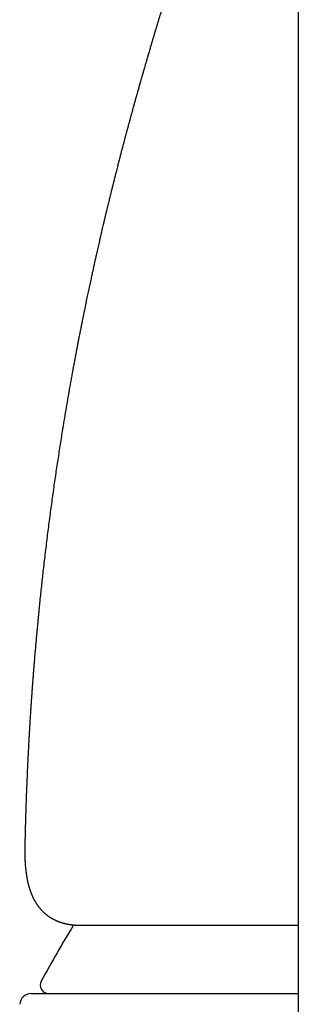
# Model space of a CAD drawing. Header units: millimetres. Extents: x 8 to 763, y 12 to 560.
# Tile 14 of 23: x 370 to 380, y 491 to 526. Entities that reach past the tile are written whole.
import ezdxf

# ---------------------------------------------------------------- set-up
doc = ezdxf.new("R2010")
doc.units = ezdxf.units.MM

msp = doc.modelspace()

# ---------------------------------------------------------------- linework, layer by layer
at = {"color": 7, "linetype": 'Continuous', "lineweight": 30}
msp.add_line((379.791, 532), (379.791, 469.811), dxfattribs=at)
for centre, radius, start, end in [((414.636, 467.917), 50, 148.7816, 151.3951), ((371.002, 491.712), 0.3, 151.3951, 270), ((370.378, 491.012), 0.4, 90, 176.6981)]:
    msp.add_arc(centre, radius, start, end, dxfattribs=at)
for points, knots in [([(376.137, 529.814), (376.136, 529.812), (376.133, 529.801), (376.127, 529.783), (376.119, 529.757), (376.11, 529.727), (376.1, 529.692), (376.088, 529.655), (376.078, 529.621), (376.069, 529.592), (376.061, 529.568), (376.055, 529.547), (376.049, 529.528), (376.044, 529.51), (376.038, 529.492), (376.031, 529.47), (376.023, 529.444), (376.015, 529.416), (376.006, 529.389), (375.999, 529.365), (375.992, 529.343), (375.986, 529.324), (375.981, 529.306), (375.975, 529.288), (375.969, 529.268), (375.961, 529.244), (375.954, 529.22), (375.947, 529.198), (375.941, 529.179), (375.936, 529.162), (375.93, 529.142), (375.922, 529.118), (375.914, 529.091), (375.905, 529.061), (375.896, 529.032), (375.887, 529.005), (375.88, 528.982), (375.873, 528.96), (375.866, 528.935), (375.857, 528.907), (375.848, 528.879), (375.841, 528.855), (375.835, 528.838), (375.831, 528.825), (375.827, 528.811), (375.822, 528.794), (375.815, 528.773), (375.807, 528.747), (375.797, 528.716), (375.787, 528.681), (375.776, 528.648), (375.768, 528.621), (375.761, 528.599), (375.754, 528.578), (375.747, 528.553), (375.738, 528.525), (375.729, 528.497), (375.721, 528.472), (375.714, 528.449), (375.707, 528.427), (375.7, 528.405), (375.692, 528.379), (375.683, 528.35), (375.673, 528.317), (375.664, 528.288), (375.656, 528.264), (375.651, 528.247), (375.646, 528.232), (375.641, 528.216), (375.636, 528.197), (375.629, 528.175), (375.619, 528.144), (375.607, 528.106), (375.594, 528.065), (375.583, 528.028), (375.572, 527.994), (375.561, 527.959), (375.55, 527.923), (375.54, 527.892), (375.532, 527.864), (375.523, 527.837), (375.513, 527.806), (375.503, 527.772), (375.493, 527.741), (375.485, 527.715), (375.478, 527.693), (375.472, 527.673), (375.464, 527.649), (375.456, 527.623), (375.448, 527.597), (375.441, 527.574), (375.435, 527.555), (375.43, 527.54), (375.425, 527.524), (375.419, 527.504), (375.412, 527.48), (375.403, 527.453), (375.395, 527.425), (375.387, 527.4), (375.38, 527.376), (375.367, 527.335), (375.349, 527.278), (375.326, 527.205), (375.304, 527.134), (375.283, 527.064), (375.26, 526.992), (375.239, 526.924), (375.217, 526.852), (375.195, 526.781), (375.172, 526.706), (375.149, 526.632), (375.128, 526.562), (375.109, 526.5), (375.092, 526.445), (375.076, 526.393), (375.059, 526.338), (375.041, 526.278), (375.022, 526.217), (375.005, 526.16), (374.99, 526.111), (374.975, 526.062), (374.96, 526.013), (374.946, 525.966), (374.932, 525.922), (374.919, 525.878), (374.905, 525.831), (374.889, 525.78), (374.873, 525.728), (374.858, 525.676), (374.844, 525.63), (374.83, 525.583), (374.815, 525.536), (374.8, 525.486), (374.785, 525.435), (374.768, 525.379), (374.75, 525.317), (374.73, 525.251), (374.71, 525.184), (374.69, 525.117), (374.671, 525.053), (374.653, 524.993), (374.637, 524.939), (374.622, 524.887), (374.606, 524.833), (374.588, 524.773), (374.568, 524.705), (374.546, 524.632), (374.525, 524.558), (374.504, 524.487), (374.485, 524.424), (374.469, 524.367), (374.454, 524.315), (374.438, 524.26), (374.42, 524.2), (374.402, 524.136), (374.382, 524.067), (374.361, 523.996), (374.341, 523.926), (374.322, 523.858), (374.303, 523.792), (374.285, 523.73), (374.269, 523.673), (374.255, 523.624), (374.241, 523.576), (374.226, 523.522), (374.208, 523.461), (374.189, 523.393), (374.17, 523.325), (374.153, 523.266), (374.14, 523.219), (374.13, 523.185), (374.121, 523.151), (374.11, 523.112), (374.097, 523.067), (374.084, 523.02), (374.068, 522.962), (374.05, 522.899), (374.032, 522.833), (374.018, 522.784), (374.008, 522.748), (374.001, 522.72), (373.991, 522.687), (373.98, 522.646), (373.965, 522.59), (373.946, 522.523), (373.926, 522.449), (373.908, 522.383), (373.892, 522.325), (373.88, 522.28), (373.87, 522.247), (373.864, 522.223), (373.858, 522.202), (373.853, 522.181), (373.847, 522.159), (373.839, 522.13), (373.829, 522.093), (373.817, 522.05), (373.801, 521.992), (373.784, 521.926), (373.764, 521.855), (373.748, 521.792), (373.733, 521.738), (373.721, 521.691), (373.709, 521.649), (373.699, 521.61), (373.689, 521.573), (373.679, 521.535), (373.667, 521.491), (373.652, 521.431), (373.633, 521.361), (373.613, 521.285), (373.594, 521.214), (373.578, 521.153), (373.564, 521.098), (373.551, 521.047), (373.536, 520.992), (373.522, 520.936), (373.508, 520.882), (373.496, 520.835), (373.485, 520.795), (373.477, 520.761), (373.468, 520.728), (373.459, 520.693), (373.446, 520.643), (373.429, 520.576), (373.407, 520.489), (373.383, 520.394), (373.357, 520.292), (373.329, 520.182), (373.305, 520.086), (373.286, 520.009), (373.272, 519.957), (373.261, 519.912), (373.252, 519.877), (373.246, 519.851), (373.241, 519.83), (373.236, 519.81), (373.23, 519.784), (373.222, 519.753), (373.209, 519.703), (373.193, 519.636), (373.173, 519.556), (373.153, 519.475), (373.134, 519.394), (373.114, 519.315), (373.094, 519.233), (373.074, 519.147), (373.053, 519.061), (373.034, 518.982), (373.018, 518.918), (373.006, 518.866), (372.997, 518.827), (372.989, 518.793), (372.981, 518.762), (372.972, 518.723), (372.96, 518.673), (372.946, 518.612), (372.929, 518.541), (372.909, 518.457), (372.887, 518.362), (372.863, 518.258), (372.837, 518.15), (372.812, 518.04), (372.787, 517.932), (372.763, 517.828), (372.74, 517.726), (372.717, 517.625), (372.695, 517.525), (372.674, 517.432), (372.656, 517.351), (372.641, 517.285), (372.629, 517.23), (372.62, 517.189), (372.612, 517.156), (372.606, 517.125), (372.597, 517.089), (372.587, 517.042), (372.575, 516.985), (372.56, 516.916), (372.543, 516.841), (372.526, 516.763), (372.509, 516.684), (372.483, 516.562), (372.447, 516.396), (372.403, 516.187), (372.358, 515.977), (372.309, 515.741), (372.255, 515.477), (372.21, 515.258), (372.181, 515.114), (372.168, 515.051), (372.158, 514.997), (372.149, 514.954), (372.143, 514.921), (372.137, 514.891), (372.13, 514.856), (372.121, 514.811), (372.11, 514.758), (372.099, 514.699), (372.084, 514.623), (372.065, 514.527), (372.042, 514.41), (372.017, 514.281), (371.99, 514.141), (371.962, 513.988), (371.932, 513.833), (371.903, 513.676), (371.873, 513.517), (371.843, 513.35), (371.811, 513.174), (371.777, 512.99), (371.743, 512.799), (371.699, 512.549), (371.645, 512.238), (371.582, 511.867), (371.512, 511.442), (371.434, 510.962), (371.35, 510.423), (371.266, 509.872), (371.184, 509.309), (371.104, 508.736), (371.026, 508.155), (370.95, 507.564), (370.877, 506.962), (370.819, 506.47), (370.777, 506.092), (370.748, 505.832), (370.72, 505.571), (370.693, 505.309), (370.667, 505.053), (370.642, 504.805), (370.618, 504.56), (370.595, 504.317), (370.573, 504.079), (370.553, 503.853), (370.534, 503.639), (370.517, 503.44), (370.501, 503.256), (370.487, 503.087), (370.475, 502.929), (370.463, 502.781), (370.452, 502.644), (370.442, 502.519), (370.434, 502.403), (370.426, 502.299), (370.419, 502.206), (370.413, 502.124), (370.408, 502.052), (370.404, 501.992), (370.4, 501.937), (370.396, 501.882), (370.392, 501.824), (370.388, 501.773), (370.385, 501.732), (370.383, 501.698), (370.38, 501.659), (370.377, 501.612), (370.373, 501.554), (370.369, 501.486), (370.364, 501.407), (370.358, 501.317), (370.351, 501.217), (370.344, 501.107), (370.337, 500.99), (370.33, 500.866), (370.322, 500.734), (370.314, 500.594), (370.305, 500.444), (370.296, 500.275), (370.285, 500.085), (370.274, 499.872), (370.263, 499.647), (370.252, 499.409), (370.241, 499.158), (370.23, 498.9), (370.219, 498.634), (370.209, 498.363), (370.199, 498.08), (370.189, 497.786), (370.18, 497.48), (370.172, 497.163), (370.165, 496.841), (370.16, 496.625), (370.157, 496.519)], [0, 0, 0, 0, 0.000368, 0.001412, 0.002605, 0.003958, 0.005512, 0.007272, 0.00899, 0.010184, 0.011242, 0.01219, 0.013054, 0.013833, 0.014591, 0.015554, 0.016744, 0.018089, 0.019304, 0.02036, 0.02131, 0.022172, 0.022957, 0.023686, 0.024591, 0.025672, 0.026823, 0.027802, 0.028599, 0.029224, 0.030138, 0.031203, 0.03241, 0.033699, 0.03504, 0.036231, 0.037211, 0.038087, 0.039105, 0.040387, 0.041716, 0.042765, 0.043391, 0.043922, 0.044509, 0.045155, 0.046084, 0.047161, 0.048486, 0.050061, 0.051538, 0.05267, 0.053458, 0.054274, 0.055311, 0.056553, 0.05774, 0.058781, 0.059677, 0.060571, 0.061464, 0.06246, 0.063651, 0.065038, 0.0664, 0.067258, 0.06793, 0.068443, 0.069045, 0.0698, 0.070706, 0.071736, 0.073518, 0.075169, 0.076603, 0.077842, 0.079215, 0.080681, 0.081984, 0.082873, 0.083895, 0.08511, 0.086476, 0.087701, 0.088727, 0.089415, 0.090182, 0.091067, 0.092071, 0.093117, 0.093993, 0.094686, 0.095199, 0.095748, 0.096473, 0.097373, 0.098407, 0.099511, 0.100447, 0.10123, 0.102086, 0.105044, 0.107405, 0.110049, 0.112691, 0.114961, 0.117777, 0.119884, 0.122629, 0.125162, 0.127797, 0.13029, 0.132345, 0.134153, 0.135941, 0.137686, 0.139727, 0.142024, 0.143864, 0.145423, 0.146939, 0.148714, 0.150292, 0.151662, 0.153092, 0.154629, 0.156202, 0.158124, 0.159775, 0.161251, 0.162658, 0.164248, 0.165895, 0.167463, 0.169183, 0.17122, 0.173403, 0.17554, 0.177651, 0.179743, 0.18165, 0.183268, 0.184852, 0.186525, 0.188347, 0.19055, 0.192863, 0.195199, 0.197414, 0.199457, 0.20109, 0.202613, 0.204301, 0.206147, 0.208129, 0.210243, 0.212471, 0.214599, 0.216681, 0.218688, 0.220618, 0.222347, 0.223795, 0.225092, 0.226715, 0.228654, 0.23069, 0.232798, 0.234854, 0.236021, 0.237001, 0.237941, 0.239095, 0.240467, 0.241961, 0.24339, 0.24561, 0.247619, 0.24932, 0.250013, 0.250809, 0.251808, 0.253008, 0.254397, 0.256819, 0.259009, 0.260967, 0.262693, 0.264205, 0.264963, 0.265658, 0.26629, 0.266859, 0.267477, 0.268321, 0.269407, 0.270732, 0.272157, 0.274509, 0.276611, 0.278463, 0.280066, 0.281393, 0.282626, 0.283764, 0.284808, 0.285857, 0.287158, 0.288722, 0.291111, 0.293345, 0.295402, 0.297347, 0.298743, 0.300239, 0.301834, 0.303529, 0.305177, 0.306583, 0.307686, 0.308625, 0.309591, 0.310602, 0.311686, 0.313953, 0.316498, 0.319276, 0.322264, 0.325461, 0.328868, 0.330653, 0.332192, 0.333481, 0.334517, 0.335303, 0.335759, 0.336317, 0.337059, 0.337984, 0.339093, 0.341392, 0.34378, 0.346138, 0.348463, 0.350757, 0.35302, 0.355646, 0.358214, 0.360522, 0.362504, 0.363854, 0.364995, 0.365927, 0.366763, 0.367754, 0.369295, 0.371065, 0.373042, 0.375539, 0.378303, 0.381334, 0.384534, 0.387716, 0.390876, 0.393835, 0.396774, 0.399693, 0.402592, 0.405446, 0.407703, 0.40962, 0.411197, 0.412434, 0.413191, 0.414052, 0.415102, 0.416341, 0.418062, 0.420052, 0.422284, 0.424554, 0.42682, 0.429082, 0.43512, 0.441127, 0.447126, 0.453269, 0.461464, 0.469944, 0.472066, 0.473894, 0.475426, 0.476664, 0.477607, 0.478255, 0.479303, 0.480599, 0.482134, 0.48383, 0.485677, 0.488704, 0.492066, 0.495762, 0.499792, 0.504156, 0.508854, 0.513147, 0.517685, 0.522469, 0.527498, 0.532773, 0.53828, 0.543883, 0.554297, 0.564897, 0.575683, 0.590692, 0.606046, 0.621748, 0.637797, 0.654193, 0.670635, 0.687414, 0.704529, 0.72198, 0.72929, 0.736658, 0.744083, 0.75156, 0.758867, 0.765891, 0.772631, 0.779718, 0.786462, 0.792864, 0.798923, 0.804639, 0.809736, 0.814525, 0.819007, 0.823182, 0.827049, 0.830609, 0.833861, 0.836806, 0.839443, 0.841773, 0.843795, 0.84551, 0.846862, 0.848436, 0.8502, 0.851837, 0.852767, 0.853648, 0.854727, 0.85606, 0.857648, 0.859609, 0.861856, 0.864389, 0.867209, 0.870314, 0.873705, 0.877164, 0.880878, 0.884847, 0.889069, 0.893546, 0.899195, 0.905204, 0.911571, 0.918298, 0.925384, 0.93283, 0.94018, 0.94785, 0.95584, 0.96415, 0.97278, 0.98173, 0.991, 1, 1, 1, 1]), ([(370.157, 496.512), (370.157, 496.507), (370.157, 496.496), (370.156, 496.478), (370.156, 496.457), (370.156, 496.435), (370.156, 496.412), (370.156, 496.388), (370.156, 496.364), (370.156, 496.342), (370.157, 496.323), (370.157, 496.308), (370.157, 496.293), (370.157, 496.28), (370.158, 496.265), (370.158, 496.249), (370.159, 496.232), (370.159, 496.213), (370.16, 496.19), (370.161, 496.162), (370.163, 496.129), (370.165, 496.092), (370.166, 496.065), (370.167, 496.051)], [0, 0, 0, 0, 0.024998, 0.064763, 0.110052, 0.160893, 0.217286, 0.272944, 0.331212, 0.381548, 0.423952, 0.458515, 0.487973, 0.518521, 0.550161, 0.582892, 0.618781, 0.658278, 0.70739, 0.766118, 0.834462, 0.912422, 1, 1, 1, 1]), ([(370.167, 496.051), (370.17, 496.013), (370.175, 495.935), (370.182, 495.857), (370.186, 495.817)], [0, 0, 0, 0, 0.490934, 1, 1, 1, 1]), ([(370.186, 495.817), (370.187, 495.807), (370.189, 495.789), (370.191, 495.763), (370.194, 495.741), (370.196, 495.724), (370.198, 495.71), (370.199, 495.698), (370.203, 495.669), (370.208, 495.632), (370.215, 495.584), (370.222, 495.542), (370.229, 495.5), (370.236, 495.46), (370.243, 495.425), (370.25, 495.392), (370.256, 495.362), (370.263, 495.333), (370.27, 495.303), (370.276, 495.278), (370.282, 495.257), (370.286, 495.241), (370.29, 495.224), (370.296, 495.204), (370.302, 495.182), (370.309, 495.159), (370.316, 495.136), (370.322, 495.114), (370.329, 495.094), (370.334, 495.077), (370.34, 495.059), (370.346, 495.042), (370.353, 495.022), (370.361, 495.001), (370.369, 494.979), (370.378, 494.954), (370.389, 494.928), (370.4, 494.901), (370.41, 494.877), (370.42, 494.856), (370.427, 494.838), (370.435, 494.822), (370.442, 494.807), (370.45, 494.791), (370.459, 494.773), (370.469, 494.753), (370.481, 494.73), (370.494, 494.706), (370.505, 494.685), (370.516, 494.666), (370.527, 494.648), (370.538, 494.629), (370.551, 494.608), (370.565, 494.587), (370.578, 494.567), (370.591, 494.547), (370.603, 494.529), (370.615, 494.513), (370.627, 494.497), (370.64, 494.479), (370.657, 494.457), (370.676, 494.433), (370.697, 494.408), (370.717, 494.386), (370.735, 494.365), (370.755, 494.344), (370.776, 494.321), (370.8, 494.298), (370.824, 494.276), (370.845, 494.256), (370.862, 494.241), (370.879, 494.226), (370.893, 494.214), (370.907, 494.203), (370.919, 494.193), (370.934, 494.182), (370.95, 494.169), (370.968, 494.156), (370.986, 494.143), (371.004, 494.131), (371.019, 494.12), (371.033, 494.111), (371.048, 494.101), (371.068, 494.089), (371.092, 494.074), (371.12, 494.058), (371.148, 494.042), (371.175, 494.027), (371.2, 494.015), (371.223, 494.004), (371.245, 493.994), (371.268, 493.983), (371.293, 493.972), (371.318, 493.962), (371.341, 493.953), (371.361, 493.946), (371.379, 493.939), (371.395, 493.933), (371.409, 493.928), (371.423, 493.924), (371.436, 493.919), (371.449, 493.915), (371.462, 493.911), (371.478, 493.906), (371.496, 493.901), (371.516, 493.896), (371.535, 493.89), (371.553, 493.886), (371.57, 493.882), (371.585, 493.878), (371.599, 493.875), (371.613, 493.872), (371.626, 493.869), (371.642, 493.865), (371.662, 493.862), (371.686, 493.857), (371.71, 493.853), (371.734, 493.849), (371.755, 493.846), (371.773, 493.843), (371.789, 493.841), (371.805, 493.839), (371.819, 493.837), (371.834, 493.835), (371.85, 493.834), (371.867, 493.832), (371.887, 493.83), (371.905, 493.829), (371.92, 493.827), (371.932, 493.827), (371.943, 493.826), (371.953, 493.825), (371.961, 493.825), (371.971, 493.824), (371.983, 493.824), (371.999, 493.823), (372.02, 493.822), (372.044, 493.821), (372.072, 493.821), (372.092, 493.821), (372.103, 493.821)], [0, 0, 0, 0, 0.008526, 0.015891, 0.022093, 0.027134, 0.031013, 0.034223, 0.037454, 0.055785, 0.067377, 0.079736, 0.093499, 0.104881, 0.115788, 0.125917, 0.135195, 0.14386, 0.153215, 0.162824, 0.168319, 0.173143, 0.178215, 0.184472, 0.191801, 0.199556, 0.207162, 0.214548, 0.22113, 0.226907, 0.231937, 0.238306, 0.244912, 0.251765, 0.259281, 0.26769, 0.276991, 0.28685, 0.295573, 0.302949, 0.308979, 0.314343, 0.319937, 0.32566, 0.331919, 0.339351, 0.347977, 0.357443, 0.365595, 0.372262, 0.378762, 0.386235, 0.394573, 0.402895, 0.41101, 0.418888, 0.426163, 0.432715, 0.439001, 0.446301, 0.454684, 0.466389, 0.477325, 0.48737, 0.496281, 0.505395, 0.516018, 0.527482, 0.539249, 0.54825, 0.556113, 0.562996, 0.570114, 0.575115, 0.580465, 0.586614, 0.593595, 0.60139, 0.608846, 0.616325, 0.622386, 0.627689, 0.632968, 0.641026, 0.65054, 0.661807, 0.672927, 0.683332, 0.692856, 0.700867, 0.708614, 0.716933, 0.726066, 0.736438, 0.743825, 0.751059, 0.757429, 0.762934, 0.767819, 0.77269, 0.777576, 0.781481, 0.786059, 0.791476, 0.797732, 0.804781, 0.811514, 0.817464, 0.823418, 0.828378, 0.833064, 0.837661, 0.842167, 0.846949, 0.853759, 0.861855, 0.870623, 0.878407, 0.885227, 0.890946, 0.896178, 0.901245, 0.906181, 0.91056, 0.915648, 0.921444, 0.927949, 0.934663, 0.938967, 0.942844, 0.946293, 0.949315, 0.951908, 0.954624, 0.958461, 0.964, 0.970922, 0.979228, 0.988921, 1, 1, 1, 1]), ([(372.114, 493.82), (372.17, 493.82), (372.282, 493.82), (372.461, 493.82), (372.648, 493.82), (372.843, 493.82), (373.046, 493.82), (373.255, 493.82), (373.471, 493.82), (373.695, 493.82), (373.94, 493.82), (374.207, 493.82), (374.5, 493.82), (374.803, 493.82), (375.116, 493.82), (375.439, 493.82), (375.767, 493.82), (376.098, 493.82), (376.432, 493.82), (376.774, 493.82), (377.124, 493.82), (377.482, 493.82), (377.848, 493.82), (378.222, 493.82), (378.61, 493.82), (379.011, 493.82), (379.406, 493.82), (379.669, 493.82), (379.791, 493.82)], [0, 0, 0, 0, 0.035586, 0.071155, 0.106722, 0.142299, 0.1779, 0.212902, 0.247952, 0.283063, 0.317814, 0.35915, 0.400482, 0.44183, 0.483214, 0.524654, 0.566171, 0.60561, 0.645017, 0.68441, 0.723805, 0.76322, 0.802672, 0.842176, 0.881726, 0.923111, 0.96446, 1, 1, 1, 1]), ([(370.378, 491.412), (370.379, 491.412), (370.381, 491.412), (370.401, 491.412), (370.434, 491.412), (370.479, 491.412), (370.529, 491.412), (370.577, 491.412), (370.619, 491.412), (370.666, 491.412), (370.716, 491.412), (370.772, 491.412), (370.833, 491.412), (370.908, 491.412), (370.999, 491.412), (371.108, 491.412), (371.227, 491.412), (371.353, 491.412), (371.466, 491.412), (371.56, 491.412), (371.631, 491.412), (371.705, 491.412), (371.781, 491.412), (371.859, 491.412), (371.939, 491.412), (372.022, 491.412), (372.146, 491.412), (372.316, 491.412), (372.538, 491.412), (372.772, 491.412), (373.017, 491.412), (373.236, 491.412), (373.424, 491.412), (373.576, 491.412), (373.732, 491.412), (373.891, 491.412), (374.054, 491.412), (374.221, 491.412), (374.42, 491.412), (374.654, 491.412), (374.925, 491.412), (375.203, 491.412), (375.488, 491.412), (375.781, 491.412), (376.098, 491.412), (376.442, 491.412), (376.814, 491.412), (377.196, 491.412), (377.568, 491.412), (377.927, 491.412), (378.273, 491.412), (378.624, 491.412), (378.98, 491.412), (379.343, 491.412), (379.614, 491.412), (379.764, 491.412), (379.791, 491.412)], [0, 0, 0, 0, 0.025405, 0.050771, 0.076112, 0.101442, 0.126773, 0.140995, 0.155225, 0.169464, 0.183715, 0.19798, 0.212856, 0.227969, 0.249103, 0.270215, 0.291314, 0.312407, 0.333503, 0.343865, 0.354231, 0.364601, 0.374976, 0.385357, 0.395745, 0.406141, 0.416546, 0.441608, 0.466627, 0.491616, 0.516587, 0.541553, 0.555567, 0.569586, 0.583613, 0.597649, 0.611696, 0.625757, 0.639835, 0.66117, 0.682473, 0.703749, 0.725008, 0.746256, 0.767503, 0.792552, 0.817622, 0.842726, 0.867878, 0.889213, 0.910516, 0.931792, 0.953051, 0.974299, 0.995546, 1, 1, 1, 1])]:
    msp.add_open_spline(points, degree=3, knots=knots, dxfattribs=at)

doc.saveas('drawing.dxf')
